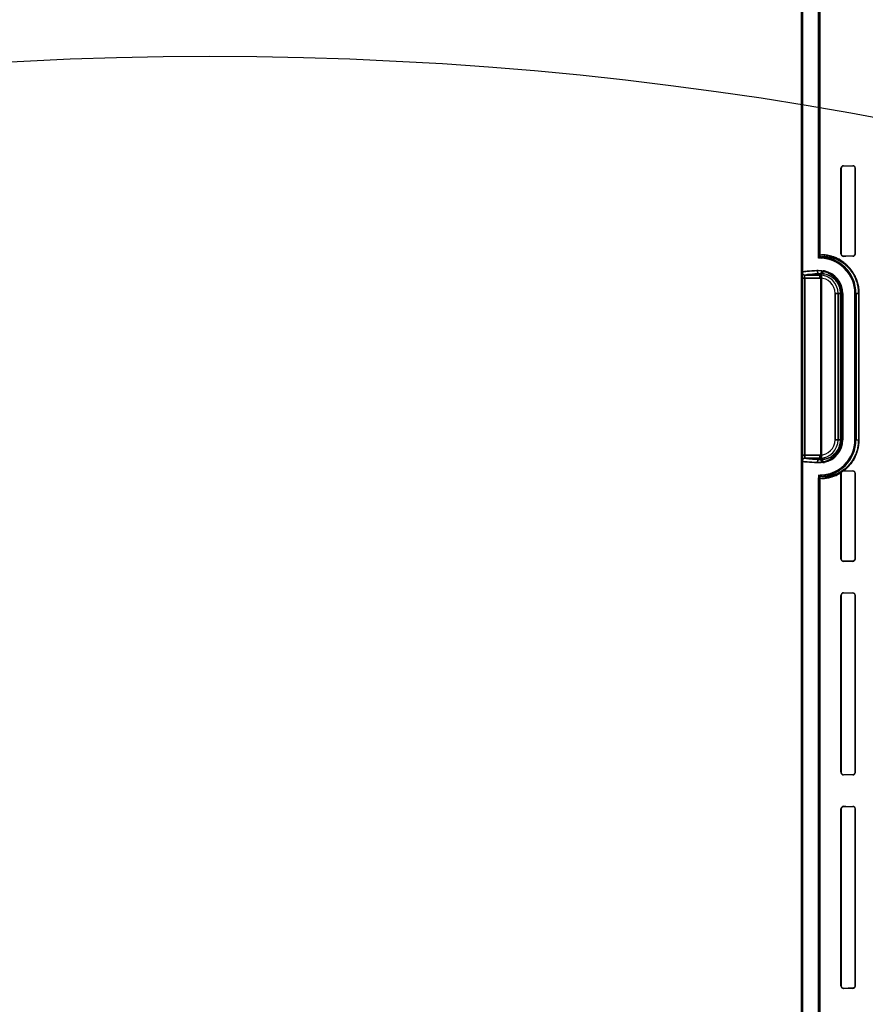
# Model space of a CAD drawing. Header units: millimetres. Extents: x 0 to 297, y 0 to 210.
# Tile 156 of 256: x 57.246 to 58.215, y 157.774 to 158.904. Entities that reach past the tile are written whole.
import ezdxf

# ---------------------------------------------------------------- set-up
doc = ezdxf.new("R2010")
doc.units = ezdxf.units.MM
doc.header["$LTSCALE"] = 16.335
doc.layers.get('0').update_dxf_attribs({"linetype": 'CONTINUOUS'})
for name, color, linetype in [('AXES_REF', 7, 'CONTINUOUS'), ('INTFCLR_1', 7, 'CONTINUOUS'), ('INTFCLR_72935', 7, 'CONTINUOUS')]:
    doc.layers.add(name, color=color, linetype=linetype)

msp = doc.modelspace()

# ---------------------------------------------------------------- linework, layer by layer
at = {"color": 7, "linetype": 'Continuous'}
for radius in [6.7871, 6.7865, 6.743]:
    msp.add_circle((57.4637, 154.7115), radius, dxfattribs=at)
for radius, start, end in [(6.72, 278.27713, 261.72287), (6.874, 143.27539, 36.72461)]:
    msp.add_arc((57.4637, 154.7115), radius, start, end, dxfattribs=at)
at = {"layer": 'AXES_REF', "color": 9, "linetype": 'Continuous'}
for radius in [6.1912, 4.15]:
    msp.add_circle((57.4637, 154.7115), radius, dxfattribs=at)
at = {"layer": 'AXES_REF', "color": 7, "linetype": 'Continuous'}
msp.add_arc((57.4637, 154.7115), 6.874, 143.27539, 270, dxfattribs=at)
at = {"layer": 'INTFCLR_1', "color": 6, "linetype": 'Continuous'}
for p, q in [((58.1418, 159.0305), (58.1418, 157.1615)), ((58.1431, 159.0305), (58.1431, 157.1615)), ((58.1616, 158.6332), (58.1616, 159.0309)), ((58.1628, 159.0309), (58.1628, 158.6332)), ((58.1871, 158.635), (58.1871, 158.733)), ((58.1873, 158.635), (58.1873, 158.733)), ((58.2034, 158.733), (58.2034, 158.635)), ((58.2036, 158.733), (58.2036, 158.635)), ((58.1641, 158.6119), (58.1641, 158.399)), ((58.1647, 158.3998), (58.1647, 158.6111)), ((58.1886, 158.5895), (58.1886, 158.4215)), ((58.1892, 158.4215), (58.1892, 158.5895)), ((58.2032, 158.4215), (58.2032, 158.5895)), ((58.2045, 158.5895), (58.2045, 158.4215)), ((58.1616, 157.5342), (58.1616, 158.3778)), ((58.1628, 158.3778), (58.1628, 157.5342)), ((58.1871, 158.383), (58.1872, 158.3838)), ((58.1871, 158.285), (58.1871, 158.383)), ((58.1873, 158.285), (58.1873, 158.383)), ((58.1904, 158.386), (58.1902, 158.386)), ((58.2034, 158.383), (58.2034, 158.285)), ((58.2036, 158.383), (58.2036, 158.285)), ((58.1871, 158.04), (58.1871, 158.243)), ((58.1873, 158.04), (58.1873, 158.243)), ((58.2034, 158.243), (58.2034, 158.04)), ((58.2036, 158.243), (58.2036, 158.04)), ((58.1871, 157.795), (58.1871, 157.998)), ((58.1873, 157.795), (58.1873, 157.998)), ((58.2034, 157.998), (58.2034, 157.795)), ((58.2036, 157.998), (58.2036, 157.795))]:
    msp.add_line(p, q, dxfattribs=at)
at = {"layer": 'INTFCLR_1', "color": 9, "linetype": 'Continuous'}
for p, q in [((58.1873, 158.733), (58.1871, 158.733)), ((58.1902, 158.736), (58.1902, 158.7358)), ((58.2007, 158.7358), (58.2007, 158.7359)), ((58.2036, 158.733), (58.2034, 158.733)), ((58.1616, 158.6332), (58.1628, 158.6332)), ((58.1648, 158.6311), (58.1648, 158.6298)), ((58.1871, 158.635), (58.1873, 158.635)), ((58.1902, 158.6321), (58.1902, 158.632)), ((58.2007, 158.632), (58.2007, 158.6322)), ((58.2034, 158.635), (58.2036, 158.635)), ((58.1422, 158.607), (58.1422, 158.4039)), ((58.1628, 158.607), (58.1422, 158.607)), ((58.1457, 158.4039), (58.1457, 158.607)), ((58.1461, 158.6105), (58.1628, 158.6105)), ((58.1628, 158.607), (58.1628, 158.6121)), ((58.1804, 158.4215), (58.1804, 158.5895)), ((58.187, 158.5895), (58.1804, 158.5895)), ((58.1839, 158.5895), (58.1839, 158.4215)), ((58.1866, 158.5895), (58.1866, 158.4215)), ((58.187, 158.4215), (58.187, 158.5895)), ((58.1892, 158.5895), (58.1886, 158.5895)), ((58.2032, 158.5895), (58.2078, 158.5895)), ((58.2075, 158.5895), (58.2075, 158.4215)), ((58.2078, 158.4215), (58.2078, 158.5895)), ((58.1804, 158.4215), (58.187, 158.4215)), ((58.1886, 158.4215), (58.1892, 158.4215)), ((58.2032, 158.4215), (58.2078, 158.4215)), ((58.1457, 158.4039), (58.1628, 158.4039)), ((58.1628, 158.4004), (58.1461, 158.4004)), ((58.1628, 158.3988), (58.1628, 158.4039)), ((58.1628, 158.3778), (58.1616, 158.3778)), ((58.1648, 158.3811), (58.1648, 158.3799)), ((58.1873, 158.383), (58.1871, 158.383)), ((58.1902, 158.386), (58.1902, 158.3858)), ((58.2007, 158.3858), (58.2007, 158.3859)), ((58.2036, 158.383), (58.2034, 158.383)), ((58.1871, 158.285), (58.1873, 158.285)), ((58.1902, 158.2821), (58.1902, 158.282)), ((58.2007, 158.282), (58.2007, 158.2822)), ((58.2034, 158.285), (58.2036, 158.285)), ((58.1873, 158.243), (58.1871, 158.243)), ((58.1902, 158.246), (58.1902, 158.2458)), ((58.2007, 158.2458), (58.2007, 158.2459)), ((58.2036, 158.243), (58.2034, 158.243)), ((58.1871, 158.04), (58.1873, 158.04)), ((58.2034, 158.04), (58.2036, 158.04)), ((58.1902, 158.0371), (58.1902, 158.037)), ((58.2007, 158.037), (58.2007, 158.0372)), ((58.1873, 157.998), (58.1871, 157.998)), ((58.1902, 158.001), (58.1902, 158.0008)), ((58.2007, 158.0008), (58.2007, 158.0009)), ((58.2036, 157.998), (58.2034, 157.998)), ((58.1871, 157.795), (58.1873, 157.795)), ((58.1902, 157.7921), (58.1902, 157.792)), ((58.2007, 157.792), (58.2007, 157.7922)), ((58.2034, 157.795), (58.2036, 157.795))]:
    msp.add_line(p, q, dxfattribs=at)
at = {"layer": 'INTFCLR_1', "color": 7, "linetype": 'Continuous'}
for p, q in [((58.1457, 158.4039), (58.1422, 158.4046)), ((58.1422, 158.4039), (58.1457, 158.4039)), ((58.1908, 158.3874), (58.1879, 158.3854)), ((58.1902, 158.386), (58.1894, 158.3859))]:
    msp.add_line(p, q, dxfattribs=at)
for points in [[(58.1893, 158.7357), (58.1894, 158.7357), (58.1895, 158.7357), (58.1896, 158.7358), (58.1897, 158.7358), (58.1898, 158.7358), (58.1899, 158.7358), (58.19, 158.7358), (58.1901, 158.7358), (58.1902, 158.7358)], [(58.1902, 158.6321), (58.1901, 158.6321), (58.19, 158.6321), (58.1899, 158.6321), (58.1898, 158.6321), (58.1897, 158.6322), (58.1896, 158.6322), (58.1895, 158.6322), (58.1894, 158.6322), (58.1893, 158.6322)], [(58.1893, 158.3857), (58.1894, 158.3857), (58.1895, 158.3857), (58.1896, 158.3858), (58.1897, 158.3858), (58.1898, 158.3858), (58.1899, 158.3858), (58.19, 158.3858), (58.1901, 158.3858), (58.1902, 158.3858)], [(58.1902, 158.2821), (58.1901, 158.2821), (58.19, 158.2821), (58.1899, 158.2821), (58.1898, 158.2821), (58.1897, 158.2822), (58.1896, 158.2822), (58.1895, 158.2822), (58.1894, 158.2822), (58.1893, 158.2822)], [(58.1893, 158.0007), (58.1894, 158.0007), (58.1895, 158.0007), (58.1896, 158.0008), (58.1897, 158.0008), (58.1898, 158.0008), (58.1899, 158.0008), (58.19, 158.0008), (58.1901, 158.0008), (58.1902, 158.0008)], [(58.1902, 157.7921), (58.1901, 157.7921), (58.19, 157.7921), (58.1899, 157.7921), (58.1898, 157.7921), (58.1897, 157.7922), (58.1896, 157.7922), (58.1895, 157.7922), (58.1894, 157.7922), (58.1893, 157.7922)]]:
    msp.add_lwpolyline(points, dxfattribs=at)
at = {"layer": 'INTFCLR_1', "color": 6, "linetype": 'Continuous'}
for centre, radius, start, end in [((58.1902, 158.733), 0.00302, 89.5034, 179.9903), ((58.2007, 158.733), 0.00294, 0.0052, 89.601), ((58.1649, 158.6332), 0.00333, 180, 267.2452), ((58.1649, 158.6332), 0.0021, 180, 267.2444), ((58.1628, 158.5895), 0.0416, 0, 87.2479), ((58.1628, 158.5895), 0.0404, 0, 87.2479), ((58.1902, 158.635), 0.00302, 180.01, 270.4964), ((58.2007, 158.635), 0.00294, 270.399, 359.9947), ((58.1628, 158.5895), 0.0264, 0, 78.1111), ((58.1628, 158.5895), 0.0258, 0, 76.1648), ((58.1628, 158.4215), 0.0416, 272.7521, 360), ((58.1628, 158.4215), 0.0404, 272.752, 360), ((58.1628, 158.4215), 0.0264, 281.8889, 360), ((58.1628, 158.4215), 0.0258, 283.8352, 0), ((58.1649, 158.3778), 0.00333, 92.7563, 180), ((58.1649, 158.3778), 0.0021, 92.7563, 180), ((58.2007, 158.383), 0.00294, 0.0053, 89.601), ((58.1902, 158.285), 0.00302, 180.01, 270.4964), ((58.2007, 158.285), 0.00294, 270.3989, 359.9947), ((58.1902, 158.243), 0.00302, 89.5033, 179.9903), ((58.1902, 158.243), 0.00285, 89.6348, 179.9958), ((58.2007, 158.243), 0.00294, 0.0053, 89.601), ((58.1902, 158.04), 0.00302, 180.01, 270.4963), ((58.1902, 158.04), 0.00285, 180.0042, 270.3652), ((58.2007, 158.04), 0.00294, 270.399, 359.9947), ((58.1902, 157.998), 0.00302, 89.5034, 179.9903), ((58.2007, 157.998), 0.00294, 0.0052, 89.601), ((58.1902, 157.795), 0.00302, 180.01, 270.4964), ((58.2007, 157.795), 0.00294, 270.399, 359.9948)]:
    msp.add_arc(centre, radius, start, end, dxfattribs=at)
at = {"layer": 'INTFCLR_1', "color": 9, "linetype": 'Continuous'}
for centre, radius, start, end in [((58.1189, 158.5694), 0.0674, 42.0441, 42.9598), ((58.1628, 158.5895), 0.0211, 0, 90), ((58.1628, 158.5895), 0.0176, 0, 90), ((58.1192, 158.5755), 0.0578, 38.0857, 39.0589), ((58.1628, 158.4215), 0.0211, 270, 360), ((58.1628, 158.4215), 0.0176, 270, 360), ((58.1192, 158.4355), 0.0578, 320.9411, 321.9143), ((58.1189, 158.4416), 0.0674, 317.0402, 317.9559), ((58.1487, 158.4422), 0.0691, 307.5007, 307.7388)]:
    msp.add_arc(centre, radius, start, end, dxfattribs=at)
at = {"layer": 'INTFCLR_1', "color": 6, "linetype": 'Continuous'}
for centre, major_axis, start_param, end_param in [((58.5279, 158.7365), (0.3651, 0), -2.752157, -2.682293), ((58.5279, 158.7365), (0.3861, 0), -2.635828, -2.582258), ((58.5279, 158.6315), (0.3861, 0), 2.582258, 2.635828), ((58.5279, 158.6315), (0.3651, 0), 2.682293, 2.752157), ((58.5279, 158.3865), (0.3861, 0), -2.635828, -2.582258), ((58.5279, 158.3865), (0.3651, 0), -2.750492, -2.682293), ((58.5279, 158.2815), (0.3861, 0), 2.582258, 2.635828), ((58.5279, 158.2815), (0.3651, 0), 2.682293, 2.752157), ((58.5279, 158.2465), (0.3651, 0), -2.752157, -2.682293), ((58.5279, 158.2465), (0.3861, 0), -2.635828, -2.582258), ((58.5279, 158.0365), (0.3861, 0), 2.582258, 2.635828), ((58.5279, 158.0365), (0.3651, 0), 2.682293, 2.752157), ((58.5279, 158.0015), (0.3651, 0), -2.752157, -2.682293), ((58.5279, 158.0015), (0.3861, 0), -2.635828, -2.582258), ((58.5279, 157.7915), (0.3861, 0), 2.582258, 2.635828), ((58.5279, 157.7915), (0.3651, 0), 2.682293, 2.752157)]:
    msp.add_ellipse(centre, major_axis=major_axis, ratio=0.003491, start_param=start_param, end_param=end_param, dxfattribs=at)
at = {"layer": 'INTFCLR_1', "color": 7, "linetype": 'Continuous'}
for points, knots in [([(58.1873, 158.733), (58.1873, 158.7335), (58.1877, 158.7349), (58.1892, 158.7358), (58.1902, 158.7358)], [0, 0, 0, 0, 0.336726, 1, 1, 1, 1]), ([(58.1902, 158.6321), (58.1896, 158.6321), (58.1881, 158.6325), (58.1873, 158.6341), (58.1873, 158.635)], [0, 0, 0, 0, 0.395381, 1, 1, 1, 1]), ([(58.1427, 158.6141), (58.1425, 158.6142), (58.1424, 158.6128), (58.1423, 158.6119), (58.1423, 158.6095), (58.1422, 158.6079), (58.1422, 158.607)], [0, 0, 0, 0, 0.090819, 0.306507, 0.625182, 1, 1, 1, 1]), ([(58.1422, 158.607), (58.1422, 158.6077), (58.1423, 158.6089), (58.1423, 158.6107), (58.1423, 158.6124), (58.1425, 158.6134), (58.1426, 158.614)], [0, 0, 0, 0, 0.276496, 0.531662, 0.745675, 1, 1, 1, 1]), ([(58.1461, 158.6105), (58.1452, 158.6105), (58.1434, 158.6113), (58.1426, 158.6131), (58.1426, 158.614)], [0, 0, 0, 0, 0.499668, 1, 1, 1, 1]), ([(58.1427, 158.6141), (58.1427, 158.6134), (58.143, 158.6122), (58.1443, 158.6109), (58.1455, 158.6105), (58.1462, 158.6106)], [0, 0, 0, 0, 0.3693, 0.633266, 1, 1, 1, 1]), ([(58.1457, 158.607), (58.1457, 158.6076), (58.1459, 158.6086), (58.1455, 158.6104), (58.1461, 158.6105)], [0, 0, 0, 0, 0.49759, 1, 1, 1, 1]), ([(58.1457, 158.607), (58.1457, 158.6073), (58.1457, 158.6081), (58.1458, 158.6094), (58.1459, 158.6101), (58.1461, 158.6106), (58.1462, 158.6106)], [0, 0, 0, 0, 0.187795, 0.747323, 0.915487, 1, 1, 1, 1]), ([(58.1422, 158.4046), (58.1422, 158.4041), (58.1422, 158.403), (58.1423, 158.4015), (58.1423, 158.4001), (58.1423, 158.3989), (58.1424, 158.3978), (58.1425, 158.3972), (58.1426, 158.3969), (58.1426, 158.3969)], [0, 0, 0, 0, 0.175397, 0.431591, 0.587669, 0.724327, 0.92272, 0.977155, 1, 1, 1, 1]), ([(58.1426, 158.3969), (58.1425, 158.3975), (58.1423, 158.3986), (58.1423, 158.4003), (58.1423, 158.402), (58.1422, 158.4033), (58.1422, 158.4039)], [0, 0, 0, 0, 0.254529, 0.468727, 0.724038, 1, 1, 1, 1]), ([(58.1871, 158.3834), (58.1872, 158.3836), (58.1875, 158.3845), (58.1884, 158.3857), (58.1897, 158.386), (58.1902, 158.386)], [0, 0, 0, 0, 0.152305, 0.649953, 1, 1, 1, 1]), ([(58.1873, 158.383), (58.1873, 158.3835), (58.1877, 158.3849), (58.1892, 158.3858), (58.1902, 158.3858)], [0, 0, 0, 0, 0.336727, 1, 1, 1, 1]), ([(58.1873, 158.383), (58.1873, 158.3835), (58.1876, 158.3847), (58.1887, 158.3855), (58.1893, 158.3857)], [0, 0, 0, 0, 0.408558, 1, 1, 1, 1]), ([(58.1902, 158.2821), (58.1896, 158.2821), (58.1881, 158.2825), (58.1873, 158.2841), (58.1873, 158.285)], [0, 0, 0, 0, 0.395381, 1, 1, 1, 1]), ([(58.1893, 158.2822), (58.1888, 158.2824), (58.1878, 158.2831), (58.1873, 158.2843), (58.1873, 158.285)], [0, 0, 0, 0, 0.445547, 1, 1, 1, 1]), ([(58.1873, 157.998), (58.1873, 157.9985), (58.1877, 157.9999), (58.1892, 158.0008), (58.1902, 158.0008)], [0, 0, 0, 0, 0.336726, 1, 1, 1, 1]), ([(58.1902, 157.7921), (58.1896, 157.7921), (58.1881, 157.7925), (58.1873, 157.7941), (58.1873, 157.795)], [0, 0, 0, 0, 0.39538, 1, 1, 1, 1])]:
    msp.add_open_spline(points, degree=3, knots=knots, dxfattribs=at)
at = {"layer": 'INTFCLR_1', "color": 6, "linetype": 'Continuous'}
for points, knots in [([(58.2007, 158.7358), (58.2012, 158.7358), (58.2027, 158.7353), (58.2034, 158.7338), (58.2034, 158.733)], [0, 0, 0, 0, 0.38412, 1, 1, 1, 1]), ([(58.2034, 158.635), (58.2034, 158.6345), (58.2031, 158.6331), (58.2016, 158.6322), (58.2007, 158.6322)], [0, 0, 0, 0, 0.338868, 1, 1, 1, 1]), ([(58.1683, 158.6153), (58.1677, 158.6154), (58.1666, 158.6154), (58.1647, 158.6143), (58.1641, 158.6128), (58.1641, 158.6119)], [0, 0, 0, 0, 0.275734, 0.551416, 1, 1, 1, 1]), ([(58.1647, 158.6111), (58.1647, 158.6117), (58.165, 158.6129), (58.1664, 158.6144), (58.1681, 158.6147), (58.169, 158.6145)], [0, 0, 0, 0, 0.276184, 0.550188, 1, 1, 1, 1]), ([(58.1426, 158.3969), (58.1426, 158.3976), (58.143, 158.3987), (58.1443, 158.4001), (58.1455, 158.4004), (58.1461, 158.4004)], [0, 0, 0, 0, 0.368233, 0.632346, 1, 1, 1, 1]), ([(58.1461, 158.4004), (58.1456, 158.4005), (58.1459, 158.4023), (58.1457, 158.4032), (58.1457, 158.4039)], [0, 0, 0, 0, 0.408444, 1, 1, 1, 1]), ([(58.1641, 158.399), (58.1641, 158.3985), (58.1644, 158.3973), (58.1657, 158.3958), (58.1674, 158.3954), (58.1683, 158.3956)], [0, 0, 0, 0, 0.275736, 0.551416, 1, 1, 1, 1]), ([(58.169, 158.3964), (58.1685, 158.3963), (58.1673, 158.3963), (58.1654, 158.3973), (58.1647, 158.3989), (58.1647, 158.3998)], [0, 0, 0, 0, 0.276184, 0.550189, 1, 1, 1, 1]), ([(58.2007, 158.3858), (58.2012, 158.3858), (58.2027, 158.3853), (58.2034, 158.3838), (58.2034, 158.383)], [0, 0, 0, 0, 0.38412, 1, 1, 1, 1]), ([(58.2034, 158.285), (58.2034, 158.2845), (58.2031, 158.2831), (58.2016, 158.2822), (58.2007, 158.2822)], [0, 0, 0, 0, 0.338868, 1, 1, 1, 1]), ([(58.2007, 158.2458), (58.2012, 158.2458), (58.2027, 158.2453), (58.2034, 158.2438), (58.2034, 158.243)], [0, 0, 0, 0, 0.38412, 1, 1, 1, 1]), ([(58.2034, 158.04), (58.2034, 158.0395), (58.2031, 158.0381), (58.2016, 158.0372), (58.2007, 158.0372)], [0, 0, 0, 0, 0.338868, 1, 1, 1, 1]), ([(58.2007, 158.0008), (58.2012, 158.0008), (58.2027, 158.0003), (58.2034, 157.9988), (58.2034, 157.998)], [0, 0, 0, 0, 0.38412, 1, 1, 1, 1]), ([(58.2034, 157.795), (58.2034, 157.7945), (58.2031, 157.7931), (58.2016, 157.7922), (58.2007, 157.7922)], [0, 0, 0, 0, 0.338868, 1, 1, 1, 1])]:
    msp.add_open_spline(points, degree=3, knots=knots, dxfattribs=at)
at = {"layer": 'INTFCLR_1', "color": 9, "linetype": 'Continuous'}
for points, knots in [([(58.1628, 158.6332), (58.1628, 158.6333), (58.1632, 158.6334), (58.1642, 158.6336), (58.166, 158.6338), (58.1682, 158.6337), (58.1705, 158.6335), (58.1733, 158.633), (58.1758, 158.6324), (58.1781, 158.6316), (58.1806, 158.6307), (58.1841, 158.6291), (58.1876, 158.627), (58.1901, 158.6252), (58.1916, 158.624), (58.1932, 158.6226), (58.1953, 158.6206), (58.1977, 158.6179), (58.1996, 158.6153), (58.2012, 158.613), (58.2027, 158.6103), (58.2041, 158.6074), (58.2053, 158.6042), (58.2062, 158.6015), (58.2069, 158.5987), (58.2076, 158.5947), (58.2078, 158.5916), (58.2078, 158.5895)], [0, 0, 0, 0, 0.004125, 0.013257, 0.048272, 0.075091, 0.1081, 0.147576, 0.194005, 0.220038, 0.247951, 0.309838, 0.381105, 0.421012, 0.442227, 0.464384, 0.51143, 0.562494, 0.618553, 0.648921, 0.6809, 0.749658, 0.787065, 0.826568, 0.867809, 0.910973, 1, 1, 1, 1]), ([(58.1648, 158.6311), (58.1648, 158.6312), (58.1652, 158.6313), (58.1661, 158.6316), (58.1678, 158.6317), (58.1699, 158.6316), (58.1721, 158.6314), (58.1747, 158.631), (58.1771, 158.6304), (58.1793, 158.6297), (58.1817, 158.6288), (58.185, 158.6273), (58.1883, 158.6253), (58.1907, 158.6236), (58.1922, 158.6224), (58.1937, 158.6211), (58.1956, 158.6192), (58.1979, 158.6166), (58.1998, 158.6142), (58.2012, 158.6119), (58.2027, 158.6094), (58.204, 158.6066), (58.2052, 158.6035), (58.206, 158.601), (58.2066, 158.5983), (58.2073, 158.5944), (58.2075, 158.5915), (58.2075, 158.5895)], [0, 0, 0, 0, 0.004219, 0.013352, 0.048285, 0.075025, 0.107894, 0.147154, 0.193426, 0.21941, 0.247218, 0.308965, 0.380104, 0.419983, 0.441193, 0.463344, 0.510368, 0.561464, 0.61756, 0.647987, 0.680015, 0.748912, 0.786412, 0.826012, 0.867382, 0.910679, 1, 1, 1, 1]), ([(58.1426, 158.614), (58.1445, 158.6145), (58.1502, 158.615), (58.1558, 158.6154), (58.1595, 158.6156)], [0, 0, 0, 0, 0.34003, 1, 1, 1, 1]), ([(58.1595, 158.6156), (58.1606, 158.6157), (58.1628, 158.6156), (58.1662, 158.6152), (58.1699, 158.6141), (58.1731, 158.6127), (58.1757, 158.611), (58.1774, 158.6098), (58.1787, 158.6086), (58.1801, 158.6072), (58.1818, 158.6052), (58.1834, 158.6029), (58.1845, 158.6007), (58.1853, 158.5988), (58.186, 158.5967), (58.1866, 158.5944), (58.1869, 158.592), (58.187, 158.5903), (58.187, 158.5895)], [0, 0, 0, 0, 0.075054, 0.156481, 0.24598, 0.346456, 0.402329, 0.462581, 0.494703, 0.528376, 0.600472, 0.681052, 0.725905, 0.774254, 0.826015, 0.881343, 0.9393, 1, 1, 1, 1]), ([(58.1595, 158.6156), (58.1595, 158.6147), (58.1602, 158.6129), (58.162, 158.6121), (58.1628, 158.6121)], [0, 0, 0, 0, 0.508194, 1, 1, 1, 1]), ([(58.1628, 158.6121), (58.1591, 158.6119), (58.1536, 158.6115), (58.148, 158.611), (58.1461, 158.6105)], [0, 0, 0, 0, 0.65994, 1, 1, 1, 1]), ([(58.1628, 158.6121), (58.1638, 158.6122), (58.1657, 158.6122), (58.1686, 158.6118), (58.1718, 158.6109), (58.1746, 158.6096), (58.1768, 158.6082), (58.1786, 158.6069), (58.1804, 158.6052), (58.1821, 158.6032), (58.1835, 158.6011), (58.1844, 158.5992), (58.1851, 158.5976), (58.1857, 158.5958), (58.1862, 158.5938), (58.1865, 158.5917), (58.1866, 158.5902), (58.1866, 158.5895)], [0, 0, 0, 0, 0.074448, 0.155315, 0.244334, 0.344412, 0.400204, 0.46036, 0.526187, 0.598418, 0.679289, 0.724269, 0.772849, 0.824935, 0.880572, 0.938897, 1, 1, 1, 1]), ([(58.187, 158.4215), (58.187, 158.4206), (58.1869, 158.4189), (58.1866, 158.4165), (58.186, 158.4142), (58.1853, 158.4122), (58.1845, 158.4103), (58.1836, 158.4086), (58.1827, 158.4071), (58.1815, 158.4053), (58.1798, 158.4034), (58.1778, 158.4015), (58.1757, 158.3999), (58.1731, 158.3983), (58.17, 158.3968), (58.1668, 158.3959), (58.1644, 158.3955), (58.1622, 158.3953), (58.1606, 158.3953), (58.1595, 158.3953)], [0, 0, 0, 0, 0.060038, 0.118407, 0.173434, 0.225157, 0.273236, 0.317913, 0.359927, 0.399488, 0.471671, 0.537033, 0.597282, 0.652863, 0.753131, 0.842852, 0.884685, 0.924766, 1, 1, 1, 1]), ([(58.1866, 158.4215), (58.1866, 158.4207), (58.1865, 158.4193), (58.1862, 158.4171), (58.1858, 158.4152), (58.1851, 158.4134), (58.1845, 158.4117), (58.1837, 158.4102), (58.1829, 158.4089), (58.1818, 158.4074), (58.1804, 158.4057), (58.1786, 158.4041), (58.1768, 158.4027), (58.1746, 158.4013), (58.1719, 158.4001), (58.1691, 158.3993), (58.1671, 158.399), (58.1652, 158.3988), (58.1638, 158.3988), (58.1628, 158.3988)], [0, 0, 0, 0, 0.060434, 0.119179, 0.174526, 0.226533, 0.274834, 0.319701, 0.361882, 0.401549, 0.473859, 0.53926, 0.599417, 0.654917, 0.754785, 0.844025, 0.885573, 0.925375, 1, 1, 1, 1]), ([(58.2078, 158.4215), (58.2078, 158.4203), (58.2077, 158.4179), (58.2073, 158.415), (58.2069, 158.4128), (58.2065, 158.4106), (58.2059, 158.4085), (58.2053, 158.4066), (58.2046, 158.4047), (58.2033, 158.4018), (58.2017, 158.3987), (58.1999, 158.3959), (58.1981, 158.3935), (58.1963, 158.3914), (58.1944, 158.3895), (58.1927, 158.3878), (58.1913, 158.3867), (58.1904, 158.386)], [0, 0, 0, 0, 0.087306, 0.17277, 0.214702, 0.255452, 0.333836, 0.371689, 0.40842, 0.478155, 0.60576, 0.664668, 0.720237, 0.822994, 0.870656, 0.915877, 1, 1, 1, 1]), ([(58.2075, 158.4215), (58.2075, 158.4203), (58.2074, 158.4181), (58.2071, 158.4153), (58.2067, 158.4131), (58.2063, 158.4111), (58.2057, 158.4091), (58.2051, 158.4072), (58.2045, 158.4055), (58.2033, 158.4027), (58.2017, 158.3997), (58.2, 158.3971), (58.1983, 158.3948), (58.1966, 158.3927), (58.1948, 158.3909), (58.1932, 158.3893), (58.1919, 158.3883), (58.191, 158.3876)], [0, 0, 0, 0, 0.087439, 0.173026, 0.215013, 0.255815, 0.334291, 0.372174, 0.408927, 0.478714, 0.606308, 0.665206, 0.720727, 0.823373, 0.870944, 0.916075, 1, 1, 1, 1]), ([(58.1461, 158.4004), (58.148, 158.3999), (58.1536, 158.3995), (58.1591, 158.399), (58.1628, 158.3988)], [0, 0, 0, 0, 0.34006, 1, 1, 1, 1]), ([(58.1595, 158.3953), (58.1558, 158.3955), (58.1502, 158.396), (58.1445, 158.3964), (58.1426, 158.3969)], [0, 0, 0, 0, 0.65997, 1, 1, 1, 1]), ([(58.1628, 158.3988), (58.162, 158.3988), (58.1602, 158.398), (58.1595, 158.3962), (58.1595, 158.3953)], [0, 0, 0, 0, 0.491806, 1, 1, 1, 1]), ([(58.1872, 158.3838), (58.1863, 158.3831), (58.1849, 158.3823), (58.183, 158.3813), (58.1804, 158.3801), (58.1776, 158.3791), (58.1745, 158.3782), (58.1719, 158.3777), (58.1696, 158.3774), (58.1675, 158.3772), (58.1658, 158.3772), (58.1642, 158.3773), (58.1632, 158.3775), (58.1628, 158.3777), (58.1628, 158.3778)], [0, 0, 0, 0, 0.130462, 0.191321, 0.249478, 0.455873, 0.544967, 0.625434, 0.761, 0.816773, 0.864854, 0.963108, 0.988581, 1, 1, 1, 1]), ([(58.188, 158.3855), (58.1871, 158.3849), (58.1857, 158.3841), (58.1839, 158.3832), (58.1815, 158.382), (58.1788, 158.381), (58.1759, 158.3802), (58.1734, 158.3797), (58.1712, 158.3794), (58.1693, 158.3793), (58.1676, 158.3793), (58.1662, 158.3794), (58.1652, 158.3796), (58.1648, 158.3798), (58.1648, 158.3799)], [0, 0, 0, 0, 0.130771, 0.191409, 0.249666, 0.456155, 0.544894, 0.625516, 0.760872, 0.816513, 0.864517, 0.962747, 0.98824, 1, 1, 1, 1])]:
    msp.add_open_spline(points, degree=3, knots=knots, dxfattribs=at)
for points in [[(58.1904, 158.386), (58.1903, 158.3866), (58.1906, 158.3872), (58.191, 158.3876)], [(58.1902, 158.386), (58.1902, 158.3865), (58.1904, 158.3871), (58.1908, 158.3874)]]:
    msp.add_open_spline(points, degree=3, dxfattribs=at)
at = {"layer": 'INTFCLR_1', "color": 7, "linetype": 'Continuous'}
for points in [[(58.1879, 158.3854), (58.1873, 158.385), (58.187, 158.3841), (58.1871, 158.3834)], [(58.1872, 158.3838), (58.1872, 158.3844), (58.1875, 158.3851), (58.188, 158.3855)]]:
    msp.add_open_spline(points, degree=3, dxfattribs=at)
at = {"layer": 'INTFCLR_72935', "color": 6, "linetype": 'Continuous'}
for p, q in [((58.1418, 157.1615), (58.1418, 159.0305)), ((58.1431, 159.0305), (58.1431, 157.1615)), ((58.1616, 158.6299), (58.1616, 159.0308)), ((58.1628, 158.6311), (58.1628, 159.0309)), ((58.1871, 158.733), (58.1871, 158.635)), ((58.1873, 158.733), (58.1873, 158.635)), ((58.2034, 158.635), (58.2034, 158.733)), ((58.2036, 158.635), (58.2036, 158.733)), ((58.1641, 158.399), (58.1641, 158.6119)), ((58.1647, 158.6111), (58.1647, 158.3998)), ((58.1886, 158.4215), (58.1886, 158.5895)), ((58.1892, 158.5895), (58.1892, 158.4215)), ((58.2032, 158.4215), (58.2032, 158.5895)), ((58.2045, 158.4215), (58.2045, 158.5895)), ((58.1616, 158.3811), (58.1616, 157.5309)), ((58.1628, 157.5321), (58.1628, 158.3798)), ((58.1871, 158.383), (58.1872, 158.3838)), ((58.1871, 158.383), (58.1871, 158.285)), ((58.1873, 158.383), (58.1873, 158.285)), ((58.1902, 158.386), (58.1904, 158.386)), ((58.2034, 158.285), (58.2034, 158.383)), ((58.2036, 158.285), (58.2036, 158.383)), ((58.1871, 158.243), (58.1871, 158.04)), ((58.1873, 158.243), (58.1873, 158.04)), ((58.2034, 158.04), (58.2034, 158.243)), ((58.2036, 158.04), (58.2036, 158.243)), ((58.1871, 157.998), (58.1871, 157.795)), ((58.1873, 157.998), (58.1873, 157.795)), ((58.2034, 157.795), (58.2034, 157.998)), ((58.2036, 157.795), (58.2036, 157.998))]:
    msp.add_line(p, q, dxfattribs=at)
at = {"layer": 'INTFCLR_72935', "color": 9, "linetype": 'Continuous'}
for p, q in [((58.1871, 158.733), (58.1873, 158.733)), ((58.1902, 158.7358), (58.1902, 158.736)), ((58.2007, 158.7359), (58.2007, 158.7358)), ((58.2034, 158.733), (58.2036, 158.733)), ((58.1873, 158.635), (58.1871, 158.635)), ((58.1902, 158.632), (58.1902, 158.6321)), ((58.2007, 158.6322), (58.2007, 158.632)), ((58.2036, 158.635), (58.2034, 158.635)), ((58.1422, 158.607), (58.1422, 158.4039)), ((58.1457, 158.607), (58.1457, 158.4039)), ((58.1457, 158.607), (58.1628, 158.607)), ((58.1628, 158.6105), (58.1461, 158.6105)), ((58.1628, 158.607), (58.1628, 158.6121)), ((58.1804, 158.5895), (58.1804, 158.4215)), ((58.1804, 158.5895), (58.187, 158.5895)), ((58.1839, 158.4215), (58.1839, 158.5895)), ((58.1866, 158.4215), (58.1866, 158.5895)), ((58.187, 158.4215), (58.187, 158.5895)), ((58.1886, 158.5895), (58.1892, 158.5895)), ((58.2078, 158.5895), (58.2032, 158.5895)), ((58.2075, 158.4215), (58.2075, 158.5895)), ((58.2078, 158.4215), (58.2078, 158.5895)), ((58.187, 158.4215), (58.1804, 158.4215)), ((58.1892, 158.4215), (58.1886, 158.4215)), ((58.2032, 158.4215), (58.2078, 158.4215)), ((58.1628, 158.4039), (58.1422, 158.4039)), ((58.1461, 158.4004), (58.1628, 158.4004)), ((58.1628, 158.3988), (58.1628, 158.4039)), ((58.1871, 158.383), (58.1873, 158.383)), ((58.1902, 158.3858), (58.1902, 158.386)), ((58.2007, 158.3859), (58.2007, 158.3858)), ((58.2034, 158.383), (58.2036, 158.383)), ((58.1873, 158.285), (58.1871, 158.285)), ((58.1902, 158.282), (58.1902, 158.2821)), ((58.2007, 158.2822), (58.2007, 158.282)), ((58.2036, 158.285), (58.2034, 158.285)), ((58.1871, 158.243), (58.1873, 158.243)), ((58.1902, 158.2458), (58.1902, 158.246)), ((58.2007, 158.2459), (58.2007, 158.2458)), ((58.2034, 158.243), (58.2036, 158.243)), ((58.1873, 158.04), (58.1871, 158.04)), ((58.2036, 158.04), (58.2034, 158.04)), ((58.1902, 158.037), (58.1902, 158.0371)), ((58.2007, 158.0372), (58.2007, 158.037)), ((58.1871, 157.998), (58.1873, 157.998)), ((58.1902, 158.0008), (58.1902, 158.001)), ((58.2007, 158.0009), (58.2007, 158.0008)), ((58.2034, 157.998), (58.2036, 157.998)), ((58.1873, 157.795), (58.1871, 157.795)), ((58.1902, 157.792), (58.1902, 157.7921)), ((58.2007, 157.7922), (58.2007, 157.792)), ((58.2036, 157.795), (58.2034, 157.795))]:
    msp.add_line(p, q, dxfattribs=at)
at = {"layer": 'INTFCLR_72935', "color": 7, "linetype": 'Continuous'}
for p, q in [((58.1422, 158.607), (58.1457, 158.607)), ((58.1457, 158.607), (58.1422, 158.6064)), ((58.1878, 158.3854), (58.1908, 158.3874))]:
    msp.add_line(p, q, dxfattribs=at)
for points in [[(58.1902, 158.7358), (58.1901, 158.7358), (58.19, 158.7358), (58.1899, 158.7358), (58.1898, 158.7358), (58.1897, 158.7358), (58.1896, 158.7358), (58.1895, 158.7357), (58.1894, 158.7357), (58.1893, 158.7357)], [(58.1893, 158.6322), (58.1894, 158.6322), (58.1895, 158.6322), (58.1896, 158.6322), (58.1897, 158.6322), (58.1898, 158.6321), (58.1899, 158.6321), (58.19, 158.6321), (58.1901, 158.6321), (58.1902, 158.6321)], [(58.1902, 158.3858), (58.1901, 158.3858), (58.19, 158.3858), (58.1899, 158.3858), (58.1898, 158.3858), (58.1897, 158.3858), (58.1896, 158.3858), (58.1895, 158.3857), (58.1894, 158.3857), (58.1893, 158.3857)], [(58.1893, 158.2822), (58.1894, 158.2822), (58.1895, 158.2822), (58.1896, 158.2822), (58.1897, 158.2822), (58.1898, 158.2821), (58.1899, 158.2821), (58.19, 158.2821), (58.1901, 158.2821), (58.1902, 158.2821)], [(58.1902, 158.2458), (58.1901, 158.2458), (58.19, 158.2458), (58.1899, 158.2458), (58.1898, 158.2458), (58.1897, 158.2458), (58.1896, 158.2458), (58.1895, 158.2457), (58.1894, 158.2457), (58.1893, 158.2457)], [(58.1893, 158.0372), (58.1894, 158.0372), (58.1895, 158.0372), (58.1896, 158.0372), (58.1897, 158.0372), (58.1898, 158.0371), (58.1899, 158.0371), (58.19, 158.0371), (58.1901, 158.0371), (58.1902, 158.0371)], [(58.1902, 158.0008), (58.1901, 158.0008), (58.19, 158.0008), (58.1899, 158.0008), (58.1898, 158.0008), (58.1897, 158.0008), (58.1896, 158.0008), (58.1895, 158.0007), (58.1894, 158.0007), (58.1893, 158.0007)], [(58.1893, 157.7922), (58.1894, 157.7922), (58.1895, 157.7922), (58.1896, 157.7922), (58.1897, 157.7922), (58.1898, 157.7921), (58.1899, 157.7921), (58.19, 157.7921), (58.1901, 157.7921), (58.1902, 157.7921)]]:
    msp.add_lwpolyline(points, dxfattribs=at)
at = {"layer": 'INTFCLR_72935', "color": 6, "linetype": 'Continuous'}
for centre, radius, start, end in [((58.1902, 158.733), 0.00302, 89.5034, 179.9903), ((58.2007, 158.733), 0.00294, 0.0052, 89.601), ((58.2442, 158.5497), 0.1151, 134.9967, 135.872), ((58.1628, 158.5895), 0.0404, 0, 91.7507), ((58.1628, 158.5895), 0.0416, 0, 90), ((58.1902, 158.635), 0.00302, 180.0097, 270.4966), ((58.2007, 158.635), 0.00294, 270.399, 359.9947), ((58.1628, 158.5895), 0.0264, 0, 78.1111), ((58.1628, 158.5895), 0.0258, 0, 76.1648), ((58.1628, 158.4215), 0.0404, 268.2493, 360), ((58.1628, 158.4215), 0.0416, 270, 360), ((58.1628, 158.4215), 0.0264, 281.8889, 360), ((58.1628, 158.4215), 0.0258, 283.8352, 360), ((58.2442, 158.4613), 0.1151, 224.128, 225.0033), ((58.2007, 158.383), 0.00294, 0.0053, 89.601), ((58.1902, 158.285), 0.00302, 180.0097, 270.4967), ((58.2007, 158.285), 0.00294, 270.399, 359.9947), ((58.1902, 158.243), 0.00302, 89.5033, 179.9903), ((58.2007, 158.243), 0.00294, 0.0053, 89.601), ((58.1902, 158.04), 0.00302, 180.0097, 270.4966), ((58.2007, 158.04), 0.00294, 270.399, 359.9947), ((58.1902, 157.998), 0.00302, 89.5034, 179.9903), ((58.2007, 157.998), 0.00294, 0.0052, 89.601), ((58.1902, 157.795), 0.00302, 180.0097, 270.4966), ((58.2007, 157.795), 0.00294, 270.399, 359.9948)]:
    msp.add_arc(centre, radius, start, end, dxfattribs=at)
at = {"layer": 'INTFCLR_72935', "color": 9, "linetype": 'Continuous'}
for centre, radius, start, end in [((58.1189, 158.5694), 0.0674, 42.0441, 42.9598), ((58.1628, 158.5895), 0.0211, 0, 90), ((58.1628, 158.5895), 0.0176, 0, 90), ((58.1192, 158.5755), 0.0578, 38.0857, 39.0589), ((58.1628, 158.4215), 0.0211, 270, 360), ((58.1628, 158.4215), 0.0176, 270, 360), ((58.1192, 158.4355), 0.0578, 320.9411, 321.9143), ((58.1189, 158.4416), 0.0674, 317.0402, 317.9559), ((58.1487, 158.4422), 0.0691, 307.5007, 307.7388)]:
    msp.add_arc(centre, radius, start, end, dxfattribs=at)
at = {"layer": 'INTFCLR_72935', "color": 6, "linetype": 'Continuous'}
for centre, major_axis, start_param, end_param in [((58.5279, 158.7365), (0.3651, 0), -2.752157, -2.682293), ((58.5279, 158.7365), (0.3861, 0), -2.635828, -2.582258), ((58.5279, 158.6315), (0.3861, 0), 2.582258, 2.635828), ((58.5279, 158.6315), (0.3651, 0), 2.682293, 2.752157), ((58.5279, 158.3865), (0.3861, 0), -2.635828, -2.582258), ((58.5279, 158.3865), (0.3651, 0), -2.750492, -2.682293), ((58.5279, 158.2815), (0.3861, 0), 2.582258, 2.635828), ((58.5279, 158.2815), (0.3651, 0), 2.682293, 2.752157), ((58.5279, 158.2465), (0.3651, 0), -2.752157, -2.682293), ((58.5279, 158.2465), (0.3861, 0), -2.635828, -2.582258), ((58.5279, 158.0365), (0.3861, 0), 2.582258, 2.635828), ((58.5279, 158.0365), (0.3651, 0), 2.682293, 2.752157), ((58.5279, 158.0015), (0.3651, 0), -2.752157, -2.682293), ((58.5279, 158.0015), (0.3861, 0), -2.635828, -2.582258), ((58.5279, 157.7915), (0.3861, 0), 2.582258, 2.635828), ((58.5279, 157.7915), (0.3651, 0), 2.682293, 2.752157)]:
    msp.add_ellipse(centre, major_axis=major_axis, ratio=0.003491, start_param=start_param, end_param=end_param, dxfattribs=at)
at = {"layer": 'INTFCLR_72935', "color": 7, "linetype": 'Continuous'}
for points, knots in [([(58.1902, 158.7358), (58.1896, 158.7358), (58.1881, 158.7354), (58.1873, 158.7338), (58.1873, 158.733)], [0, 0, 0, 0, 0.39538, 1, 1, 1, 1]), ([(58.1873, 158.635), (58.1873, 158.6345), (58.1877, 158.633), (58.1892, 158.6321), (58.1902, 158.6321)], [0, 0, 0, 0, 0.336727, 1, 1, 1, 1]), ([(58.1426, 158.614), (58.1425, 158.6134), (58.1423, 158.6124), (58.1423, 158.6107), (58.1423, 158.6089), (58.1422, 158.6077), (58.1422, 158.607)], [0, 0, 0, 0, 0.254529, 0.468727, 0.724038, 1, 1, 1, 1]), ([(58.1422, 158.6064), (58.1422, 158.6068), (58.1422, 158.6079), (58.1423, 158.6094), (58.1423, 158.6108), (58.1423, 158.6121), (58.1424, 158.6131), (58.1425, 158.6138), (58.1426, 158.614), (58.1426, 158.614)], [0, 0, 0, 0, 0.175397, 0.431591, 0.587669, 0.724327, 0.92272, 0.977155, 1, 1, 1, 1]), ([(58.1422, 158.4039), (58.1422, 158.4033), (58.1423, 158.402), (58.1423, 158.4003), (58.1423, 158.3986), (58.1425, 158.3975), (58.1426, 158.3969)], [0, 0, 0, 0, 0.276496, 0.531662, 0.745675, 1, 1, 1, 1]), ([(58.1427, 158.3969), (58.1425, 158.3967), (58.1424, 158.3982), (58.1423, 158.399), (58.1423, 158.4015), (58.1422, 158.403), (58.1422, 158.4039)], [0, 0, 0, 0, 0.090819, 0.306507, 0.625182, 1, 1, 1, 1]), ([(58.1426, 158.3969), (58.1426, 158.3978), (58.1434, 158.3997), (58.1452, 158.4004), (58.1461, 158.4004)], [0, 0, 0, 0, 0.500332, 1, 1, 1, 1]), ([(58.1462, 158.4004), (58.1455, 158.4004), (58.1443, 158.4), (58.143, 158.3987), (58.1427, 158.3975), (58.1427, 158.3969)], [0, 0, 0, 0, 0.366734, 0.6307, 1, 1, 1, 1]), ([(58.1457, 158.4039), (58.1457, 158.4033), (58.1459, 158.4024), (58.1455, 158.4005), (58.1461, 158.4004)], [0, 0, 0, 0, 0.49759, 1, 1, 1, 1]), ([(58.1457, 158.4039), (58.1457, 158.4037), (58.1457, 158.4028), (58.1458, 158.4016), (58.1459, 158.4008), (58.1461, 158.4003), (58.1462, 158.4004)], [0, 0, 0, 0, 0.187795, 0.747323, 0.915487, 1, 1, 1, 1]), ([(58.1872, 158.3838), (58.1872, 158.3838), (58.187, 158.384), (58.1873, 158.3847), (58.1876, 158.3852), (58.1878, 158.3854)], [0, 0, 0, 0, 0.14542, 0.443889, 1, 1, 1, 1]), ([(58.1902, 158.386), (58.1896, 158.386), (58.1883, 158.3856), (58.1874, 158.3845), (58.1872, 158.3838)], [0, 0, 0, 0, 0.440467, 1, 1, 1, 1]), ([(58.1902, 158.386), (58.1899, 158.386), (58.1893, 158.386), (58.188, 158.3855), (58.1873, 158.3844), (58.1872, 158.3838)], [0, 0, 0, 0, 0.183536, 0.490674, 1, 1, 1, 1]), ([(58.1902, 158.3858), (58.1896, 158.3858), (58.1881, 158.3854), (58.1873, 158.3838), (58.1873, 158.383)], [0, 0, 0, 0, 0.39538, 1, 1, 1, 1]), ([(58.1893, 158.3857), (58.1888, 158.3855), (58.1878, 158.3849), (58.1873, 158.3836), (58.1873, 158.383)], [0, 0, 0, 0, 0.445546, 1, 1, 1, 1]), ([(58.1873, 158.285), (58.1873, 158.2845), (58.1877, 158.283), (58.1892, 158.2821), (58.1902, 158.2821)], [0, 0, 0, 0, 0.336727, 1, 1, 1, 1]), ([(58.1873, 158.285), (58.1873, 158.2845), (58.1876, 158.2833), (58.1887, 158.2825), (58.1893, 158.2822)], [0, 0, 0, 0, 0.408559, 1, 1, 1, 1]), ([(58.1902, 158.2458), (58.1896, 158.2458), (58.1881, 158.2454), (58.1873, 158.2438), (58.1873, 158.243)], [0, 0, 0, 0, 0.39538, 1, 1, 1, 1]), ([(58.1893, 158.2457), (58.1888, 158.2455), (58.1878, 158.2449), (58.1873, 158.2436), (58.1873, 158.243)], [0, 0, 0, 0, 0.445546, 1, 1, 1, 1]), ([(58.1873, 158.04), (58.1873, 158.0395), (58.1877, 158.038), (58.1892, 158.0371), (58.1902, 158.0371)], [0, 0, 0, 0, 0.336727, 1, 1, 1, 1]), ([(58.1902, 158.0008), (58.1896, 158.0008), (58.1881, 158.0004), (58.1873, 157.9988), (58.1873, 157.998)], [0, 0, 0, 0, 0.39538, 1, 1, 1, 1]), ([(58.1873, 157.795), (58.1873, 157.7945), (58.1877, 157.793), (58.1892, 157.7921), (58.1902, 157.7921)], [0, 0, 0, 0, 0.336727, 1, 1, 1, 1])]:
    msp.add_open_spline(points, degree=3, knots=knots, dxfattribs=at)
at = {"layer": 'INTFCLR_72935', "color": 6, "linetype": 'Continuous'}
for points, knots in [([(58.2034, 158.733), (58.2034, 158.7335), (58.203, 158.735), (58.2015, 158.7357), (58.2007, 158.7358)], [0, 0, 0, 0, 0.393321, 1, 1, 1, 1]), ([(58.1648, 158.6311), (58.1643, 158.6311), (58.1633, 158.6315), (58.1628, 158.6326), (58.1628, 158.6332)], [0, 0, 0, 0, 0.495587, 1, 1, 1, 1]), ([(58.2007, 158.6322), (58.2012, 158.6322), (58.2027, 158.6326), (58.2034, 158.6341), (58.2034, 158.635)], [0, 0, 0, 0, 0.38412, 1, 1, 1, 1]), ([(58.1426, 158.614), (58.1426, 158.6131), (58.1434, 158.6113), (58.1452, 158.6105), (58.1461, 158.6105)], [0, 0, 0, 0, 0.500332, 1, 1, 1, 1]), ([(58.1641, 158.6119), (58.1641, 158.6125), (58.1644, 158.6136), (58.1657, 158.6152), (58.1674, 158.6155), (58.1683, 158.6153)], [0, 0, 0, 0, 0.275736, 0.551416, 1, 1, 1, 1]), ([(58.169, 158.6145), (58.1685, 158.6146), (58.1673, 158.6146), (58.1654, 158.6136), (58.1647, 158.6121), (58.1647, 158.6111)], [0, 0, 0, 0, 0.276184, 0.550189, 1, 1, 1, 1]), ([(58.1457, 158.607), (58.1457, 158.6072), (58.1457, 158.6081), (58.1458, 158.6094), (58.1459, 158.6102), (58.146, 158.6106), (58.1461, 158.6105)], [0, 0, 0, 0, 0.182656, 0.765186, 0.93597, 1, 1, 1, 1]), ([(58.1683, 158.3956), (58.1677, 158.3955), (58.1666, 158.3956), (58.1647, 158.3966), (58.1641, 158.3981), (58.1641, 158.399)], [0, 0, 0, 0, 0.275737, 0.551417, 1, 1, 1, 1]), ([(58.1647, 158.3998), (58.1647, 158.3992), (58.165, 158.3981), (58.1664, 158.3965), (58.1681, 158.3962), (58.169, 158.3964)], [0, 0, 0, 0, 0.276184, 0.550188, 1, 1, 1, 1]), ([(58.1628, 158.3778), (58.1628, 158.3783), (58.1633, 158.3794), (58.1643, 158.3799), (58.1648, 158.3799)], [0, 0, 0, 0, 0.49967, 1, 1, 1, 1]), ([(58.2034, 158.383), (58.2034, 158.3835), (58.203, 158.385), (58.2015, 158.3857), (58.2007, 158.3858)], [0, 0, 0, 0, 0.393321, 1, 1, 1, 1]), ([(58.2007, 158.2822), (58.2012, 158.2822), (58.2027, 158.2826), (58.2034, 158.2841), (58.2034, 158.285)], [0, 0, 0, 0, 0.38412, 1, 1, 1, 1]), ([(58.2034, 158.243), (58.2034, 158.2435), (58.203, 158.245), (58.2015, 158.2457), (58.2007, 158.2458)], [0, 0, 0, 0, 0.393321, 1, 1, 1, 1]), ([(58.2007, 158.0372), (58.2012, 158.0372), (58.2027, 158.0376), (58.2034, 158.0391), (58.2034, 158.04)], [0, 0, 0, 0, 0.38412, 1, 1, 1, 1]), ([(58.2034, 157.998), (58.2034, 157.9985), (58.203, 158), (58.2015, 158.0007), (58.2007, 158.0008)], [0, 0, 0, 0, 0.393321, 1, 1, 1, 1]), ([(58.2007, 157.7922), (58.2012, 157.7922), (58.2027, 157.7926), (58.2034, 157.7941), (58.2034, 157.795)], [0, 0, 0, 0, 0.38412, 1, 1, 1, 1])]:
    msp.add_open_spline(points, degree=3, knots=knots, dxfattribs=at)
at = {"layer": 'INTFCLR_72935', "color": 9, "linetype": 'Continuous'}
for points, knots in [([(58.2078, 158.5895), (58.2078, 158.5916), (58.2076, 158.5947), (58.2069, 158.5987), (58.2062, 158.6015), (58.2053, 158.6042), (58.2041, 158.6074), (58.2027, 158.6103), (58.2012, 158.613), (58.1997, 158.6153), (58.1981, 158.6174), (58.1964, 158.6194), (58.1949, 158.6211), (58.1922, 158.6236), (58.1885, 158.6265), (58.1847, 158.6288), (58.1819, 158.6301), (58.1794, 158.6312), (58.1764, 158.6322), (58.1732, 158.633), (58.1705, 158.6335), (58.1681, 158.6337), (58.1659, 158.6338), (58.1642, 158.6336), (58.1632, 158.6334), (58.1628, 158.6333), (58.1628, 158.6332)], [0, 0, 0, 0, 0.08893, 0.132011, 0.173108, 0.212468, 0.249881, 0.318491, 0.350341, 0.380752, 0.437099, 0.463383, 0.488564, 0.535543, 0.618398, 0.689853, 0.722078, 0.752118, 0.806066, 0.852663, 0.892337, 0.925392, 0.952138, 0.9869, 0.995923, 1, 1, 1, 1]), ([(58.2075, 158.5895), (58.2075, 158.5915), (58.2073, 158.5944), (58.2066, 158.5983), (58.206, 158.601), (58.2052, 158.6035), (58.2041, 158.6066), (58.2027, 158.6094), (58.2013, 158.6119), (58.1998, 158.6141), (58.1983, 158.6162), (58.1967, 158.618), (58.1952, 158.6196), (58.1927, 158.622), (58.1892, 158.6248), (58.1856, 158.627), (58.1829, 158.6283), (58.1805, 158.6293), (58.1777, 158.6302), (58.1747, 158.631), (58.1721, 158.6314), (58.1699, 158.6316), (58.1678, 158.6317), (58.1661, 158.6316), (58.1652, 158.6313), (58.1648, 158.6312), (58.1648, 158.6311)], [0, 0, 0, 0, 0.089224, 0.132436, 0.173653, 0.213115, 0.250631, 0.319387, 0.351277, 0.381743, 0.43815, 0.464426, 0.489622, 0.53661, 0.61937, 0.690723, 0.722858, 0.752849, 0.80664, 0.853071, 0.892552, 0.925464, 0.952119, 0.986803, 0.995829, 1, 1, 1, 1]), ([(58.1595, 158.6156), (58.1558, 158.6154), (58.1502, 158.615), (58.1445, 158.6145), (58.1426, 158.614)], [0, 0, 0, 0, 0.65997, 1, 1, 1, 1]), ([(58.187, 158.5895), (58.187, 158.5903), (58.1869, 158.592), (58.1866, 158.5944), (58.186, 158.5967), (58.1853, 158.5988), (58.1845, 158.6007), (58.1836, 158.6024), (58.1827, 158.6039), (58.1815, 158.6057), (58.1798, 158.6076), (58.1778, 158.6095), (58.1757, 158.611), (58.1731, 158.6127), (58.17, 158.6141), (58.1668, 158.615), (58.1644, 158.6154), (58.1622, 158.6156), (58.1606, 158.6157), (58.1595, 158.6156)], [0, 0, 0, 0, 0.060038, 0.118407, 0.173434, 0.225157, 0.273236, 0.317913, 0.359927, 0.399488, 0.471671, 0.537033, 0.597282, 0.652863, 0.753131, 0.842852, 0.884685, 0.924766, 1, 1, 1, 1]), ([(58.1595, 158.6156), (58.1595, 158.6147), (58.1602, 158.6129), (58.162, 158.6121), (58.1628, 158.6121)], [0, 0, 0, 0, 0.508194, 1, 1, 1, 1]), ([(58.1461, 158.6105), (58.148, 158.611), (58.1536, 158.6115), (58.1591, 158.6119), (58.1628, 158.6121)], [0, 0, 0, 0, 0.34006, 1, 1, 1, 1]), ([(58.1866, 158.5895), (58.1866, 158.5902), (58.1865, 158.5917), (58.1862, 158.5938), (58.1858, 158.5958), (58.1851, 158.5976), (58.1845, 158.5992), (58.1837, 158.6007), (58.1829, 158.602), (58.1818, 158.6036), (58.1804, 158.6052), (58.1786, 158.6069), (58.1768, 158.6082), (58.1746, 158.6096), (58.1719, 158.6109), (58.1691, 158.6116), (58.1671, 158.612), (58.1652, 158.6122), (58.1638, 158.6122), (58.1628, 158.6121)], [0, 0, 0, 0, 0.060434, 0.119179, 0.174526, 0.226533, 0.274834, 0.319701, 0.361882, 0.401549, 0.473859, 0.53926, 0.599417, 0.654917, 0.754785, 0.844025, 0.885573, 0.925375, 1, 1, 1, 1]), ([(58.1595, 158.3953), (58.1606, 158.3953), (58.1628, 158.3953), (58.1662, 158.3958), (58.1699, 158.3968), (58.1731, 158.3983), (58.1757, 158.3999), (58.1774, 158.4012), (58.1787, 158.4023), (58.1801, 158.4037), (58.1818, 158.4057), (58.1834, 158.4081), (58.1845, 158.4102), (58.1853, 158.4121), (58.186, 158.4142), (58.1866, 158.4165), (58.1869, 158.4189), (58.187, 158.4206), (58.187, 158.4215)], [0, 0, 0, 0, 0.075054, 0.156481, 0.24598, 0.346456, 0.402329, 0.462581, 0.494703, 0.528376, 0.600472, 0.681052, 0.725905, 0.774254, 0.826015, 0.881343, 0.9393, 1, 1, 1, 1]), ([(58.1628, 158.3988), (58.1638, 158.3988), (58.1657, 158.3988), (58.1686, 158.3992), (58.1718, 158.4001), (58.1746, 158.4013), (58.1768, 158.4027), (58.1786, 158.4041), (58.1804, 158.4057), (58.1821, 158.4078), (58.1835, 158.4098), (58.1844, 158.4117), (58.1851, 158.4133), (58.1857, 158.4152), (58.1862, 158.4171), (58.1865, 158.4193), (58.1866, 158.4207), (58.1866, 158.4215)], [0, 0, 0, 0, 0.074448, 0.155315, 0.244334, 0.344412, 0.400204, 0.46036, 0.526187, 0.598418, 0.679289, 0.724269, 0.772849, 0.824935, 0.880572, 0.938897, 1, 1, 1, 1]), ([(58.1904, 158.386), (58.1909, 158.3863), (58.1918, 158.387), (58.1936, 158.3886), (58.1959, 158.3909), (58.1986, 158.3941), (58.2008, 158.3973), (58.2024, 158.4001), (58.2036, 158.4025), (58.2046, 158.4047), (58.2052, 158.4065), (58.2059, 158.4085), (58.2065, 158.4106), (58.2069, 158.4128), (58.2073, 158.415), (58.2077, 158.4179), (58.2078, 158.4203), (58.2078, 158.4215)], [0, 0, 0, 0, 0.041302, 0.084672, 0.177402, 0.279381, 0.393399, 0.455701, 0.521399, 0.591159, 0.627849, 0.665785, 0.744388, 0.78524, 0.82723, 0.912659, 1, 1, 1, 1]), ([(58.191, 158.3876), (58.1914, 158.3879), (58.1923, 158.3886), (58.194, 158.3901), (58.1962, 158.3923), (58.1988, 158.3954), (58.2009, 158.3984), (58.2024, 158.4011), (58.2036, 158.4034), (58.2045, 158.4055), (58.2051, 158.4072), (58.2057, 158.4091), (58.2063, 158.4111), (58.2067, 158.4131), (58.2071, 158.4153), (58.2074, 158.4181), (58.2075, 158.4203), (58.2075, 158.4215)], [0, 0, 0, 0, 0.041253, 0.084488, 0.177056, 0.278887, 0.392812, 0.455142, 0.520834, 0.59068, 0.62735, 0.665338, 0.744023, 0.784937, 0.826969, 0.912524, 1, 1, 1, 1]), ([(58.1628, 158.3988), (58.1591, 158.399), (58.1536, 158.3995), (58.148, 158.3999), (58.1461, 158.4004)], [0, 0, 0, 0, 0.65994, 1, 1, 1, 1]), ([(58.1426, 158.3969), (58.1445, 158.3964), (58.1502, 158.396), (58.1558, 158.3955), (58.1595, 158.3953)], [0, 0, 0, 0, 0.34003, 1, 1, 1, 1]), ([(58.1628, 158.3988), (58.162, 158.3988), (58.1602, 158.398), (58.1595, 158.3962), (58.1595, 158.3953)], [0, 0, 0, 0, 0.491806, 1, 1, 1, 1]), ([(58.1628, 158.3778), (58.1628, 158.3777), (58.1632, 158.3775), (58.1643, 158.3773), (58.1658, 158.3772), (58.1676, 158.3772), (58.1696, 158.3774), (58.1727, 158.3778), (58.176, 158.3786), (58.1791, 158.3797), (58.1817, 158.3807), (58.1844, 158.3821), (58.1863, 158.3831), (58.1872, 158.3838)], [0, 0, 0, 0, 0.011564, 0.037372, 0.136444, 0.184719, 0.240584, 0.375854, 0.544932, 0.643354, 0.751309, 0.869733, 1, 1, 1, 1]), ([(58.1648, 158.3799), (58.1648, 158.3798), (58.1652, 158.3796), (58.1662, 158.3794), (58.1677, 158.3793), (58.1693, 158.3793), (58.1713, 158.3794), (58.1742, 158.3798), (58.1774, 158.3806), (58.1803, 158.3816), (58.1827, 158.3826), (58.1853, 158.3839), (58.1871, 158.3849), (58.188, 158.3855)], [0, 0, 0, 0, 0.011899, 0.037722, 0.136802, 0.184987, 0.240751, 0.375776, 0.544638, 0.643257, 0.751141, 0.869416, 1, 1, 1, 1])]:
    msp.add_open_spline(points, degree=3, knots=knots, dxfattribs=at)
for points in [[(58.191, 158.3876), (58.1906, 158.3872), (58.1903, 158.3866), (58.1904, 158.386)], [(58.1908, 158.3874), (58.1904, 158.3871), (58.1902, 158.3865), (58.1902, 158.386)]]:
    msp.add_open_spline(points, degree=3, dxfattribs=at)
at = {"layer": 'INTFCLR_72935', "color": 7, "linetype": 'Continuous'}
msp.add_open_spline([(58.188, 158.3855), (58.1875, 158.3851), (58.1872, 158.3844), (58.1872, 158.3838)], degree=3, dxfattribs=at)

doc.saveas('drawing.dxf')
